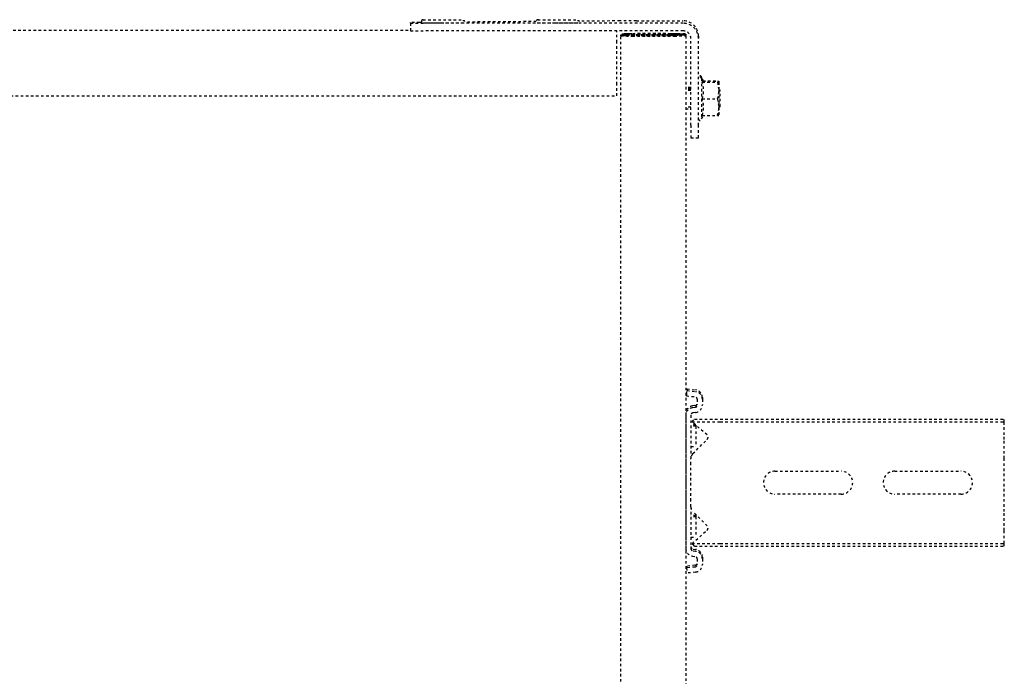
# Model space of a CAD drawing. Header units: centimetres. Extents: x 42630 to 130002, y 15 to 29179.
# Tile 25 of 159: x 50004 to 50043, y 4902 to 4928. Entities that reach past the tile are written whole.
import ezdxf

# ---------------------------------------------------------------- set-up
doc = ezdxf.new("R2010")
doc.units = ezdxf.units.CM
doc.header["$LTSCALE"] = 0.01
doc.linetypes.add('DASHED2', pattern=[9.525, 6.35, -3.175])
doc.layers.get('0').update_dxf_attribs({"color": 253})
doc.layers.add('CKDRZWI_', color=253, linetype='Continuous')

# ---------------------------------------------------------------- blocks, each defined once
blk = doc.blocks.new('A$7E8814B27261F1')
at = {"color": 7, "linetype": 'DASHED2', "ltscale": 10}
for p, q in [((4163.1, 4423), (4163.1, 327)), ((4188.85, 4341.97), (4188.85, 408.03)), ((4191.61, 408.03), (4188.61, 408.03)), ((4191.61, 408.03), (4191.83, 408.03)), ((4188.56, 301), (4188.56, 403.03)), ((4191.56, 301), (4191.56, 403.03)), ((4191.9, 403.51), (4191.9, 404.5)), ((4192.23, 358.68), (4192.03, 386.44)), ((4192.48, 325.83), (4192.36, 341.75)), ((711.34, 325.5), (4186.6, 325.5)), ((4163.1, 327), (4167.57, 327)), ((4167.57, 327), (4184.06, 327)), ((4184.06, 327), (4188.56, 327)), ((4186.62, 325.5), (4186.6, 325.5)), ((4186.62, 325.5), (4187.07, 325.5)), ((4186.62, 323.5), (4186.62, 325.5)), ((4186.94, 325), (4186.62, 325)), ((4186.94, 325), (4186.93, 323.19)), ((4186.98, 323.01), (4186.94, 325)), ((4187.07, 325.5), (4187.08, 325.5)), ((4187.08, 325.5), (4187.08, 323.5)), ((4187.41, 325), (4187.08, 325)), ((4187.4, 323.19), (4187.41, 325)), ((4187.41, 325), (4187.45, 323.01)), ((4186.56, 321), (4186.56, 304.5)), ((4186.58, 304.5), (4186.58, 321)), ((4186.93, 323.19), (4186.59, 323.19)), ((4186.6, 323.5), (4186.62, 323.5)), ((4186.93, 323.19), (4186.97, 321.2)), ((4187.03, 304.5), (4187.03, 321)), ((4187.05, 321), (4187.05, 304.5)), ((4187.4, 323.19), (4187.06, 323.19)), ((4187.08, 323.5), (4187.07, 323.5)), ((4187.44, 321.2), (4187.4, 323.19)), ((4192.5, 319.37), (4192.5, 301)), ((4186.97, 305.79), (4186.58, 305.79)), ((4186.97, 305.79), (4186.91, 303.09)), ((4187.44, 305.79), (4187.05, 305.79)), ((4187.37, 303.09), (4187.44, 305.79)), ((4186.85, 302), (4186.6, 302)), ((4186.91, 301.21), (4186.98, 303.94)), ((4187.07, 302), (4187.32, 302)), ((4187.44, 303.94), (4187.38, 301.21)), ((4186.6, 300), (711.34, 300)), ((3977.86, 299.74), (3975.88, 299.5)), ((3976.29, 296.13), (3975.88, 299.5)), ((3978.58, 299.74), (3977.86, 299.74)), ((3978.27, 296.38), (3977.86, 299.74)), ((3978.99, 296.38), (3978.58, 299.74)), ((4037.78, 300), (3985.55, 300)), ((4001.92, 298), (3985.55, 298)), ((3986.42, 296.55), (3987.55, 297.54)), ((3987.55, 297.54), (3992.65, 291.67)), ((3987.55, 297.54), (3987.55, 286.5)), ((3989.98, 298), (3989.98, 296)), ((3997.98, 296), (3997.98, 298)), ((3998.45, 296), (3998.45, 298)), ((4001.92, 298), (4004.23, 298)), ((4004.23, 298), (4018.52, 298)), ((4018.52, 298), (4020.83, 298)), ((4037.78, 298), (4020.83, 298)), ((4025.48, 298), (4025.48, 296)), ((4030.1, 291.67), (4035.2, 297.54)), ((4033.48, 296), (4033.48, 298)), ((4033.95, 296.1), (4033.95, 298)), ((4035.2, 297.54), (4036.33, 296.55)), ((4035.2, 297.54), (4035.2, 286.5)), ((4038.49, 300), (4037.78, 300)), ((4045.47, 299.74), (4045.05, 296.38)), ((4046.18, 299.74), (4045.47, 299.74)), ((4045.47, 299.74), (4047.45, 299.5)), ((4046.18, 299.74), (4048.17, 299.5)), ((4047.45, 299.5), (4047.04, 296.13)), ((4048.17, 299.5), (4047.45, 299.5)), ((4048.17, 299.5), (4047.75, 296.13)), ((4146.61, 298), (4146.61, 295)), ((4151.57, 298), (4146.61, 298)), ((4151.57, 298), (4185.56, 298)), ((4157.94, 300), (4157.94, 298)), ((4158.7, 298), (4158.7, 300)), ((4165.17, 298), (4165.17, 300)), ((4165.64, 298), (4165.64, 300)), ((4165.94, 298), (4165.94, 300)), ((4166.4, 298), (4166.4, 300)), ((4186.6, 300), (4186.85, 300)), ((4187.07, 300), (4186.85, 300)), ((4187.32, 300), (4187.07, 300)), ((3981.46, 295.5), (3979.27, 295.5)), ((3982.57, 297.37), (3982.45, 296.38)), ((3984.56, 297.12), (3984.44, 296.13)), ((3985.27, 297.12), (3985.15, 296.13)), ((3986.42, 296.55), (3986.42, 286.5)), ((3997.98, 296), (3989.98, 296)), ((3994.41, 291.61), (4000.01, 297.21)), ((3998.45, 296), (3997.98, 296)), ((4022.74, 297.21), (4028.34, 291.61)), ((4033.48, 296), (4025.48, 296)), ((4033.86, 296), (4033.48, 296)), ((4036.33, 296.55), (4036.33, 286.5)), ((4038.89, 296.13), (4038.77, 297.12)), ((4040.88, 296.38), (4040.75, 297.37)), ((4041.59, 296.38), (4041.47, 297.37)), ((4044.06, 295.5), (4041.87, 295.5)), ((4146.61, 295), (4151.57, 295)), ((4151.57, 295), (4185.56, 295)), ((4169.84, 293.8), (4154.04, 293.8)), ((4154.04, 293.8), (4155.41, 293.01)), ((4168.44, 292.99), (4169.84, 293.8)), ((4168.9, 292.99), (4170.3, 293.8)), ((4170.3, 293.8), (4169.84, 293.8)), ((4186.5, 295), (4185.56, 295)), ((3981.46, 293.5), (3979.27, 293.5)), ((3982.17, 293.5), (3981.46, 293.5)), ((4044.06, 293.5), (4041.87, 293.5)), ((4044.78, 293.5), (4044.06, 293.5)), ((4155.41, 293.57), (4155.41, 287.58)), ((4161.87, 293.57), (4161.87, 287.58)), ((4168.41, 293.57), (4168.41, 287.58)), ((4168.47, 293.57), (4168.47, 287.58)), ((4168.87, 293.24), (4168.87, 287.58)), ((4168.93, 293.28), (4168.93, 287.58)), ((3986.42, 286.5), (3986.42, 175)), ((3987.55, 286.5), (3987.55, 175)), ((4035.2, 286.5), (4035.2, 175)), ((4036.33, 286.5), (4036.33, 175)), ((4158.64, 287), (4155.44, 287)), ((4158.44, 287), (4158.94, 286.5)), ((4161.87, 287.58), (4158.64, 287)), ((4165.14, 287), (4158.64, 287)), ((4158.94, 286.5), (4164.94, 286.5)), ((4164.94, 286.5), (4165.44, 287)), ((4164.94, 286.5), (4165.4, 286.5)), ((4168.41, 287.58), (4165.14, 287)), ((4168.44, 287), (4165.14, 287)), ((4168.9, 287), (4168.5, 287)), ((4006.87, 239), (4006.87, 265)), ((4015.87, 265), (4015.87, 239)), ((4006.87, 192), (4006.87, 218)), ((4015.87, 218), (4015.87, 192)), ((3986.42, 175), (3987.55, 175)), ((3987.55, 175), (3992.65, 175)), ((3992.65, 175), (3994.41, 175)), ((3994.41, 175), (4000.01, 175)), ((4000.01, 175), (4001.92, 175)), ((4001.92, 175), (4020.83, 175)), ((4020.83, 175), (4022.74, 175)), ((4022.74, 175), (4028.34, 175)), ((4028.34, 175), (4030.1, 175)), ((4030.1, 175), (4035.2, 175)), ((4035.2, 175), (4036.33, 175))]:
    blk.add_line(p, q, dxfattribs=at)
for centre, radius, start, end in [((4001.92, 295.3), 2.7, 90, 135), ((4020.83, 295.3), 2.7, 45, 90), ((4154.04, 294.4), 0.6, 90, 270), ((4169.84, 294.4), 0.6, 270, 90), ((4170.3, 294.4), 0.6, 270, 90), ((3993.56, 292.46), 1.2, 221, 315), ((4029.19, 292.46), 1.2, 225, 319), ((4158.64, 302.37), 9.37, 249.8159, 290.1841), ((4165.14, 302.55), 9.56, 250.0132, 289.9868), ((4158.75, 296.93), 9.93, 250.3005, 269.3422), ((4159.76, 287.54), 4.36, 179.401, 187.0562), ((4165.25, 297.12), 10.12, 250.4904, 269.3522), ((4172.76, 287.54), 4.36, 179.401, 187.0562), ((4164.16, 287.53), 4.31, 352.9062, 0.6366), ((4173.22, 287.54), 4.36, 179.401, 187.0562), ((4011.37, 265), 4.5, 0, 180), ((4011.37, 239), 4.5, 180, 0), ((4011.37, 218), 4.5, 0, 180), ((4011.37, 192), 4.5, 180, 0)]:
    blk.add_arc(centre, radius, start, end, dxfattribs=at)
for centre, major_axis, ratio, start_param, end_param in [((4188.61, 403.03), (0, 5), 0.008727, 0, 1.570796), ((4191.61, 403.03), (0, -5), 0.008727, 3.141593, 4.712389), ((4191.83, 398.03), (0, 10), 0.008727, 5.415173, 6.283185), ((4192.94, 395.2), (0, 7.9), 0.008727, 0, 3.141593), ((4192.94, 395.2), (0, 7.9), 0.008727, 6.268069, 6.283185), ((4191.74, 395.2), (0, 7.9), 0.008727, 1.436101, 3.141593), ((4192.94, 350.2), (0, 7.9), 0.008727, 0, 3.141593), ((4192.94, 350.2), (0, 7.9), 0.008727, 6.268069, 6.283185), ((4191.74, 350.2), (0, 7.9), 0.008727, 1.436101, 3.141593), ((4186.6, 321), (0, 4.5), 0.008727, 0, 1.570796), ((4187.07, 321), (0, 4.5), 0.008727, 0, 1.570796), ((4192.41, 319.37), (0, 10), 0.008727, 4.712389, 5.415173), ((4186.6, 321), (0, -2.5), 0.008727, 3.141593, 4.712389), ((4186.94, 313.5), (0, 8.5), 0.008727, 3.578382, 5.846853), ((4186.94, 313.5), (0, -10.5), 0.008727, 0.427989, 2.70526), ((4187.07, 321), (0, -2.5), 0.008727, 3.141593, 4.712389), ((4187.41, 313.5), (0, 10.5), 0.008727, 3.569582, 5.846853), ((4187.41, 313.5), (0, -8.5), 0.008727, 0.43679, 2.70526), ((4186.6, 304.5), (0, 4.5), 0.008727, 1.570796, 3.141593), ((4186.6, 304.5), (0, -2.5), 0.008727, 4.712389, 6.283185), ((4186.85, 320), (0, 18), 0.008727, 3.141593, 3.490659), ((4187.07, 304.5), (0, 4.5), 0.008727, 1.570796, 3.141593), ((4187.07, 304.5), (0, -2.5), 0.008727, 4.712389, 6.283185), ((4187.32, 320), (0, -18), 0.008727, 0, 0.349066), ((3985.55, 297), (0, 3), 0.999962, 0, 1.448623), ((3985.55, 297), (0, 1), 0.999962, 0, 1.448623), ((3986.26, 297), (0, 1), 0.999962, 0.000002, 1.448623), ((4037.78, 297), (0, -3), 0.999962, 1.692969, 3.141593), ((4037.78, 297), (0, -1), 0.999962, 1.692969, 3.141593), ((4038.49, 297), (0, -3), 0.999962, 1.692969, 3.141593), ((4185.56, 301), (0, 6), 0.999962, 3.141593, 4.712389), ((4185.56, 301), (0, 3), 0.999962, 3.141593, 4.712389), ((4186.5, 301), (0, -6), 0.999962, 0, 1.570796), ((4186.85, 320), (0, -20), 0.008727, 0, 0.349066), ((4187.32, 320), (0, 20), 0.008727, 3.141593, 3.490659), ((3979.27, 296.5), (0, -3), 0.999962, 4.834562, 6.283185), ((3979.27, 296.5), (0, -1), 0.999962, 4.834562, 6.283185), ((3979.98, 296.5), (0, -1), 0.999962, 4.834562, 6.283185), ((3981.46, 296.5), (0, 1), 0.999962, 3.141593, 4.590216), ((3981.46, 296.5), (0, 3), 0.999962, 3.141593, 4.590216), ((3982.17, 296.5), (0, 3), 0.999962, 3.141593, 4.590216), ((4041.87, 296.5), (0, -3), 0.999962, 4.834562, 6.283185), ((4041.87, 296.5), (0, -1), 0.999962, 4.834562, 6.283185), ((4042.58, 296.5), (0, -1), 0.999962, 4.834562, 6.283185), ((4044.06, 296.5), (0, 1), 0.999962, 3.141593, 4.590216), ((4044.06, 296.5), (0, 3), 0.999962, 3.141593, 4.590216), ((4044.78, 296.5), (0, 3), 0.999962, 3.141593, 4.590216)]:
    blk.add_ellipse(centre, major_axis=major_axis, ratio=ratio, start_param=start_param, end_param=end_param, dxfattribs=at)
for points, knots in [([(4192.94, 403.11), (4192.94, 403.14), (4192.95, 403.16), (4192.9, 403.32), (4192.84, 403.43), (4192.74, 403.56), (4192.57, 403.67), (4192.35, 403.71), (4192.14, 403.68), (4191.97, 403.59), (4191.87, 403.48), (4191.8, 403.38), (4191.77, 403.29), (4191.75, 403.23), (4191.74, 403.18), (4191.73, 403.12), (4191.72, 402.92), (4191.7, 402.1), (4191.68, 399.99), (4191.67, 397.85), (4191.67, 396.6), (4191.67, 396.24)], [0.5226093, 0.5226093, 0.5226093, 0.5226093, 0.5419823, 0.5459281, 0.550613, 0.5569908, 0.5641798, 0.5719987, 0.5803439, 0.5868466, 0.5922879, 0.596927, 0.6007021, 0.6040085, 0.6081559, 0.6157521, 0.6380484, 0.7559458, 0.8577585, 0.9645625, 1, 1, 1, 1]), ([(4192.96, 357.78), (4192.95, 357.94), (4192.93, 358.09), (4192.95, 358.16), (4192.9, 358.32), (4192.84, 358.43), (4192.74, 358.56), (4192.57, 358.67), (4192.35, 358.71), (4192.14, 358.68), (4191.97, 358.59), (4191.87, 358.48), (4191.8, 358.38), (4191.77, 358.29), (4191.75, 358.23), (4191.74, 358.18), (4191.73, 358.12), (4191.72, 357.92), (4191.7, 357.1), (4191.68, 354.99), (4191.67, 352.85), (4191.67, 351.6), (4191.67, 351.24)], [0.4679523, 0.4679523, 0.4679523, 0.4679523, 0.5226093, 0.5419823, 0.5459281, 0.550613, 0.5569908, 0.5641798, 0.5719987, 0.5803439, 0.5868466, 0.5922879, 0.596927, 0.6007021, 0.6040085, 0.6081559, 0.6157521, 0.6380484, 0.7559458, 0.8577585, 0.9645625, 1, 1, 1, 1]), ([(4168.44, 292.99), (4168.44, 292.99), (4168.44, 292.99), (4168.43, 292.99), (4168.43, 293.05), (4168.42, 293.25), (4168.41, 293.4), (4168.41, 293.57)], [0.4932109, 0.4932109, 0.4932109, 0.4932109, 0.5, 0.5, 0.75, 0.75, 1, 1, 1, 1])]:
    blk.add_open_spline(points, degree=3, knots=knots, dxfattribs=at)
for points in [[(4192.28, 386.7), (4192.38, 386.64), (4192.49, 386.89), (4192.58, 387.45)], [(4192.28, 341.7), (4192.38, 341.64), (4192.49, 341.89), (4192.58, 342.45)]]:
    blk.add_open_spline(points, degree=3, dxfattribs=at)

msp = doc.modelspace()

# ---------------------------------------------------------------- block references
at = {"layer": 'CKDRZWI_', "xscale": 0.1, "yscale": 0.1, "zscale": 0.1, "rotation": 89.99999999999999}
msp.add_blockref('A$7E8814B27261F1', (50060.429, 4508.604), dxfattribs=at)

doc.saveas('drawing.dxf')
